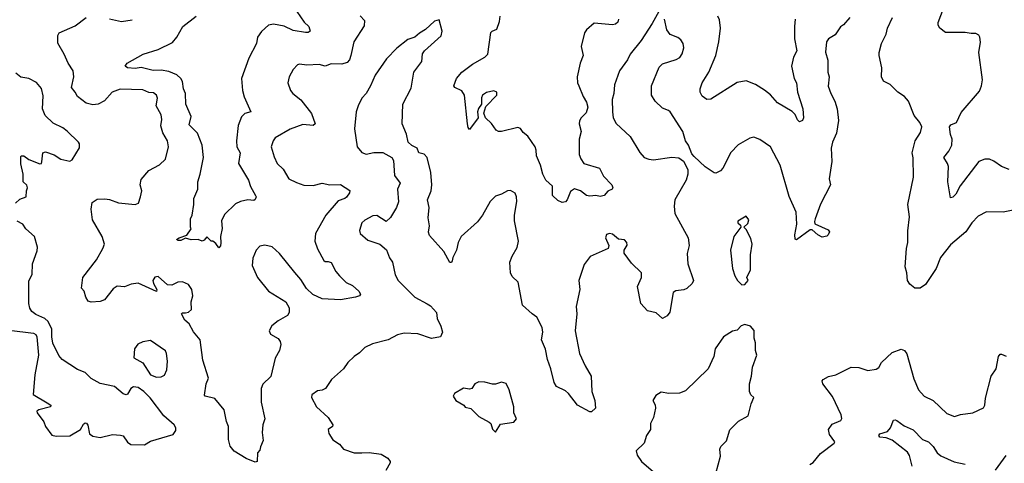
# Model space of a CAD drawing. Extents: x 1995161 to 2088924, y 769148 to 906007.
# Tile 157 of 256: x 2043575 to 2050053, y 800603 to 803521. Entities that reach past the tile are written whole.
import ezdxf

# ---------------------------------------------------------------- set-up
doc = ezdxf.new("R2010")
doc.units = 0

msp = doc.modelspace()

# ---------------------------------------------------------------- linework, layer by layer
at = {"layer": '0CON20XD'}
for points in [[(2045375, 803609.2), (2045447.5, 803505), (2045477.5, 803475), (2045486.7, 803445), (2045473.8, 803436.2), (2045455, 803435.8), (2045375, 803449.7), (2045315, 803477.3), (2045245, 803491.5), (2045211.2, 803485), (2045165, 803444.2), (2045138.9, 803405), (2045133.6, 803365), (2045083, 803267), (2045034.3, 803135), (2045040, 803055), (2045052.4, 803012.4), (2045096, 802915), (2045055, 802904.2), (2045035, 802881.2), (2045011.4, 802825), (2045001.1, 802725), (2045004.5, 802684.5), (2045024.4, 802645), (2045014, 802575), (2045079.2, 802465), (2045094.1, 802424.1), (2045126.7, 802365), (2045130, 802355), (2045123, 802337), (2045115, 802332.5), (2045075, 802336.2), (2045027.5, 802325), (2044995, 802308.8), (2044921.2, 802238.8), (2044902.3, 802197.7), (2044906.9, 802146.9), (2044896.2, 802095), (2044898, 802052), (2044895, 802032.5), (2044885, 802020), (2044865, 802048.8), (2044845, 802063.3), (2044833.9, 802063.9), (2044805, 802092.5), (2044789.5, 802070.5), (2044775, 802063.3), (2044750, 802075), (2044703.3, 802073.3), (2044665, 802083.8), (2044635, 802069.2), (2044618.3, 802068.3), (2044607.5, 802075), (2044623.8, 802085), (2044675, 802102.5), (2044702.5, 802145), (2044697.5, 802155), (2044698.3, 802211.7), (2044708.8, 802235), (2044720.8, 802305), (2044720, 802345), (2044746.2, 802405), (2044747.1, 802455), (2044763.1, 802505), (2044783.3, 802615), (2044776.4, 802695), (2044744.6, 802775), (2044689.1, 802829.1), (2044703.5, 802885), (2044667.8, 802965), (2044666.7, 803035), (2044652.1, 803065), (2044645.5, 803115), (2044635.8, 803135), (2044607.7, 803157.7), (2044555, 803180.7), (2044505, 803188), (2044452.6, 803187.4), (2044375, 803206), (2044335, 803200.8), (2044284.5, 803204.5), (2044268, 803215), (2044281.2, 803235), (2044386.2, 803295), (2044485, 803324.5), (2044579.5, 803370.5), (2044609.2, 803405), (2044647.1, 803475), (2044735, 803544.5)], [(2047780, 803575), (2047736.2, 803495), (2047663.8, 803385), (2047591.2, 803295), (2047574.1, 803255.9), (2047522, 803185), (2047487.9, 803092.1), (2047484.3, 803035), (2047472.5, 802995), (2047474.2, 802915.8), (2047479.2, 802875), (2047498.3, 802838.3), (2047591.7, 802751.7), (2047655, 802647.5), (2047683.3, 802615), (2047715, 802602.5), (2047745, 802600), (2047865.8, 802615.8), (2047911.2, 802611.2), (2047941.2, 802591.2), (2047970, 802535), (2047970, 802505), (2047959.2, 802465), (2047886, 802335), (2047880, 802295), (2047886, 802245), (2047972.5, 802085), (2047978.6, 802035), (2047967.3, 801982.7), (2047970.6, 801915), (2048008, 801805), (2047998.8, 801785), (2047965, 801752.5), (2047945, 801744.4), (2047892.1, 801737.9), (2047873.2, 801726.8), (2047852.1, 801597.9), (2047835, 801573.8), (2047804.4, 801554.4)], [(2050085, 802535.8), (2050035, 802554.3), (2049985, 802590.8), (2049955, 802602.9), (2049925, 802604.3), (2049885, 802588.1), (2049761.6, 802428.4), (2049735, 802373.8), (2049715, 802353.3), (2049700, 802350), (2049681.1, 802455), (2049685.6, 802555), (2049680, 802575), (2049654.3, 802615), (2049688.6, 802655), (2049706.9, 802695), (2049710, 802735), (2049698.9, 802765), (2049691.9, 802815), (2049701.1, 802828.9), (2049737.5, 802845), (2049769.5, 802910.5), (2049889.9, 803050.1), (2049902.9, 803085), (2049908.8, 803125), (2049885.7, 803305), (2049896.8, 803373.2), (2049892.9, 803405), (2049885, 803418), (2049865, 803430.6), (2049835, 803429.5), (2049795, 803437.5), (2049665, 803437.3), (2049628.5, 803465), (2049617.1, 803485), (2049618.3, 803501.7), (2049652, 803595)], [(2045815, 803546), (2045842.9, 803515), (2045840.7, 803480.7), (2045774.3, 803375), (2045754.3, 803284.3), (2045744, 803256), (2045730.2, 803239.8), (2045695, 803228.6), (2045625, 803231.4), (2045584.2, 803214.2), (2045545, 803225.7), (2045465, 803221.4), (2045415, 803228.8), (2045403.3, 803225), (2045375, 803193.3), (2045348.8, 803145), (2045338.8, 803105), (2045355.8, 803055), (2045370.8, 803035), (2045425, 802994), (2045495, 802903.3), (2045518.9, 802835), (2045505.3, 802824.7), (2045438.2, 802831.8), (2045355, 802801.5), (2045256.7, 802743.3), (2045242.5, 802725), (2045228.9, 802685), (2045248, 802618), (2045268.6, 802575), (2045307.4, 802537.4), (2045345, 802473.8), (2045395, 802449.2), (2045445, 802431.4), (2045505, 802430), (2045565, 802446), (2045614.5, 802434.5), (2045685, 802437.1), (2045746.3, 802396.3), (2045745, 802382), (2045725, 802354.5), (2045714.2, 802345), (2045670.7, 802329.3), (2045588, 802235), (2045520, 802115), (2045516.7, 802065), (2045534, 802014), (2045575, 801937.5), (2045585, 801930), (2045605, 801931.2), (2045625, 801923.8), (2045655.5, 801865), (2045678.9, 801835), (2045723.1, 801793.1), (2045765, 801773.3), (2045806.7, 801735), (2045817.5, 801715), (2045810, 801705), (2045785, 801696.2), (2045685, 801677.5), (2045565, 801683.8), (2045504, 801714), (2045461.6, 801751.6), (2045425, 801810.8), (2045385, 801856.9), (2045285, 801982.2), (2045235, 802026.7), (2045188.3, 802038.3), (2045155, 802031.4), (2045131.4, 802005), (2045108.3, 801951.7), (2045104.2, 801905), (2045140, 801825), (2045211.2, 801735), (2045325.6, 801665.6), (2045348, 801625), (2045348, 801595), (2045336.2, 801575), (2045275, 801540), (2045232.7, 801507.3), (2045216.7, 801475), (2045225, 801452.5), (2045275, 801423.3), (2045288.8, 801405), (2045292, 801385), (2045284, 801345), (2045256.2, 801295), (2045227.1, 801172.9), (2045175, 801123.3), (2045164.3, 801095), (2045164.3, 801005), (2045186.9, 800895), (2045174.2, 800855), (2045170, 800805), (2045177.3, 800752.7), (2045159.3, 800710.7), (2045155, 800690), (2045138.3, 800671.7), (2045136.7, 800615), (2045125, 800610), (2045065, 800633.8), (2044985, 800682.5), (2044958.8, 800715), (2044948.8, 800758.8), (2044949.4, 800845), (2044935, 800877.5), (2044920, 800955), (2044858.9, 801028.9), (2044794.1, 801044.1), (2044790, 801050), (2044801.2, 801125), (2044817.7, 801162.3), (2044780.3, 801280.3), (2044762.5, 801415), (2044718.1, 801468.1), (2044689.4, 801519.4), (2044661.2, 801545), (2044638.8, 801585), (2044645, 801593.3), (2044665, 801591.5), (2044685, 801597.9), (2044705.6, 801615), (2044704, 801666), (2044714.6, 801705.4), (2044708.2, 801745), (2044685, 801778.2), (2044645, 801796.4), (2044615, 801793.5), (2044575, 801773.5), (2044546.8, 801776.8), (2044485, 801830.8), (2044463.6, 801826.4), (2044451.1, 801805), (2044454.4, 801785), (2044476, 801745), (2044475, 801732.5), (2044355, 801788), (2044308.2, 801781.8), (2044265, 801762.9), (2044215, 801767.1), (2044188.9, 801751.1), (2044133, 801677), (2044105, 801667.5), (2044045, 801662.5), (2044025, 801670), (2044010, 801695), (2043998, 801735), (2043982, 801755), (2043990, 801825), (2044079.3, 801940.7), (2044121.9, 802015), (2044132.2, 802045), (2044118.2, 802095), (2044054.6, 802204.6), (2044045.8, 802275), (2044051.2, 802318.8), (2044085, 802340.6), (2044135, 802342.9), (2044165, 802338.2), (2044225, 802315.6), (2044335, 802306.2), (2044356.7, 802315), (2044369.2, 802355), (2044379.2, 802395), (2044368, 802435), (2044375, 802470), (2044425, 802528), (2044495, 802565.8), (2044535, 802604), (2044553.3, 802685), (2044547.8, 802725), (2044517.6, 802777.6), (2044503.6, 802823.6), (2044509.6, 802865), (2044506.4, 802895), (2044472.5, 802955), (2044481.1, 803005), (2044475, 803024), (2044455, 803039.5), (2044425, 803042.5), (2044385, 803058.5), (2044235, 803062.9), (2044182.9, 803045), (2044132, 802988), (2044091.1, 802965), (2044055, 802961.1), (2044011.9, 802971.9), (2043955.5, 803015), (2043940, 803045), (2043915, 803074), (2043930.4, 803145), (2043926.7, 803185), (2043892.9, 803235), (2043868, 803295), (2043825.8, 803365.8), (2043826.4, 803416.4), (2043835, 803433.8), (2043939.3, 803480.7), (2044011.2, 803535)], [(2044165, 803527.5), (2044245, 803508.6), (2044315, 803520.9)], [(2047804.4, 801554.4), (2047761.9, 801591.9), (2047705.7, 801605), (2047661.2, 801655), (2047639.4, 801765), (2047665.8, 801824.2), (2047666.5, 801855), (2047599.6, 801919.6), (2047552, 801985), (2047552.5, 802005), (2047571.7, 802038.3), (2047570, 802055), (2047555, 802072.5), (2047515, 802076.7), (2047475, 802110.8), (2047455, 802114.2), (2047435, 802107.5), (2047429.4, 802085), (2047451.2, 802035), (2047447.5, 802015), (2047327.8, 801962.2), (2047289.3, 801910.7), (2047254.4, 801805), (2047260, 801745), (2047235.6, 801635), (2047240, 801585), (2047230, 801475), (2047258.8, 801325), (2047295, 801243.8), (2047335.6, 801175.6), (2047338.6, 801075), (2047359.4, 801015), (2047363.8, 800965), (2047337.7, 800942.3), (2047325, 800941.2), (2047245, 800984.3), (2047185, 801062.5), (2047165, 801079.2), (2047107, 801107), (2047091.5, 801135), (2047068.9, 801225), (2047046.7, 801285), (2047033.6, 801353.6), (2047008.9, 801415), (2047017.3, 801465), (2047012.2, 801495), (2046978, 801565), (2046945.6, 801585.6), (2046883.9, 801643.9), (2046855, 801793.8), (2046815, 801832.5), (2046803.3, 801855), (2046798.6, 801925), (2046813.9, 801966.1), (2046848.6, 802021.4), (2046856.4, 802063.6), (2046831.4, 802198.6), (2046831.4, 802235), (2046845.6, 802325), (2046844, 802355), (2046835, 802380), (2046805, 802396.7), (2046783.9, 802396.1), (2046745, 802373.3), (2046705, 802360), (2046670, 802325), (2046620.8, 802235), (2046587.9, 802192.1), (2046479.2, 802095), (2046458.6, 802055), (2046449.2, 802005), (2046423.5, 801956.5), (2046420, 801935), (2046415, 801924.5), (2046405, 801923.5), (2046365, 801996), (2046271.7, 802101.7), (2046263.9, 802123.9), (2046272, 802165), (2046262.3, 802217.7), (2046268, 802285), (2046258.8, 802335), (2046282.9, 802395), (2046286.9, 802435), (2046280.8, 802515), (2046256, 802615), (2046235, 802636.2), (2046200, 802645), (2046190, 802675), (2046153.9, 802693.9), (2046130, 802715), (2046118.8, 802768.8), (2046091.9, 802835), (2046096.7, 802965), (2046149.5, 803070.5), (2046168.6, 803175), (2046220.8, 803245), (2046225, 803296.7), (2046237.5, 803315), (2046348, 803415), (2046353.9, 803446.1), (2046335, 803520), (2046305, 803511.2), (2046244.5, 803455.5), (2046205, 803433.1), (2046175, 803405.7), (2046129.1, 803390.9), (2046055.4, 803334.6), (2045987.2, 803262.8), (2045913.1, 803155), (2045883.5, 803085), (2045853.8, 803036.2), (2045825.8, 803005), (2045800.8, 802955), (2045788, 802915), (2045777.5, 802802.5), (2045794.4, 802685), (2045825, 802648.1), (2045855, 802636.9), (2045905, 802647.1), (2045965, 802646.2), (2046023.3, 802615), (2046033.8, 802595), (2046040.8, 802495), (2046077.1, 802445), (2046061.4, 802405), (2046067.9, 802322.1), (2046054, 802285), (2046015, 802218.8), (2045985, 802193.8), (2045925, 802233.8), (2045899.3, 802230.7), (2045845, 802201.2), (2045825.9, 802184.1), (2045810, 802135), (2045814, 802115), (2045865, 802070), (2045944.2, 802044.2), (2045987.5, 802007.5), (2046007.5, 801955), (2046027.1, 801925), (2046045, 801843.3), (2046064.6, 801804.6), (2046175, 801695.8), (2046255, 801651.9), (2046277.8, 801637.8), (2046317.1, 801595), (2046321.8, 801555), (2046345.7, 801505), (2046356.2, 801465), (2046342.5, 801435), (2046285, 801423.1), (2046195, 801454.4), (2046105, 801459.2), (2046061.3, 801448.7), (2046000, 801415), (2045895, 801388.8), (2045845, 801363.8), (2045810.3, 801329.7), (2045775, 801306.2), (2045733.3, 801265), (2045706.2, 801225), (2045626.1, 801153.9), (2045586.7, 801095), (2045565.8, 801084.2), (2045535, 801078.8), (2045496.4, 801053.6), (2045493.8, 801035), (2045526.9, 800975), (2045603.3, 800905), (2045636, 800855), (2045632.5, 800845), (2045603.8, 800825), (2045609.7, 800799.7), (2045635, 800756.2), (2045677.9, 800727.9), (2045705.7, 800695.7), (2045775, 800671.4), (2045825, 800670.6), (2045874.2, 800674.2), (2045952.9, 800662.9), (2045996.4, 800636.4), (2046013.3, 800615), (2046013.3, 800605), (2045984, 800555)], [(2047515.4, 803525), (2047510.9, 803505), (2047495, 803491.3), (2047475, 803486.1), (2047355, 803497.8), (2047305, 803454.2), (2047291.9, 803435), (2047268.5, 803345), (2047282.9, 803285), (2047263.3, 803235), (2047243.3, 803145), (2047245.5, 803105.5), (2047254.4, 803085), (2047281.8, 803015), (2047305, 802978.6), (2047312.8, 802945), (2047302.6, 802907.4), (2047269.1, 802875), (2047257.3, 802855), (2047256.4, 802835), (2047269.6, 802785), (2047255.6, 802735.6), (2047256.7, 802635), (2047266.7, 802605), (2047285.9, 802575.9), (2047388.8, 802545), (2047415, 802491.2), (2047471.2, 802435), (2047476.7, 802415), (2047472.5, 802405), (2047445, 802392.5), (2047420, 802365), (2047395, 802357.5), (2047365, 802364.4), (2047325, 802360.4), (2047305, 802364.5), (2047265, 802395.6), (2047225, 802408.8), (2047199.5, 802390.5), (2047176.2, 802335), (2047165, 802323.3), (2047145, 802317.5), (2047115, 802332.5), (2047080, 802365), (2047080, 802425), (2047035.8, 802465.8), (2047016.1, 802505), (2047001.2, 802565), (2046975.4, 802625), (2046973.3, 802663.3), (2046965.5, 802685), (2046917.1, 802755), (2046887.8, 802777.8), (2046870, 802805), (2046852.1, 802812.1), (2046745, 802784.4), (2046725, 802785.8), (2046709.6, 802795), (2046678.1, 802838.1), (2046638.5, 802875), (2046629.1, 802905), (2046640.9, 802949.1), (2046714.6, 803025), (2046714.5, 803044.5), (2046695, 803052.1), (2046645, 803041.5), (2046619.5, 803025), (2046612.9, 803007.1), (2046612.5, 802965), (2046593, 802937), (2046586.2, 802915), (2046592.3, 802875), (2046535, 802797.5), (2046525, 802812.5), (2046521.1, 802835), (2046500.8, 803025), (2046483.1, 803053.1), (2046436.7, 803075), (2046432, 803085), (2046449.4, 803135), (2046483.1, 803175), (2046555, 803228.9), (2046634.3, 803275), (2046654.2, 803295), (2046674.2, 803435.8), (2046683.9, 803446.1), (2046715, 803457.5), (2046730.8, 803509.2), (2046735.8, 803545)], [(2049037.5, 803535), (2048993.9, 803486.1), (2048975, 803473.3), (2048939.7, 803420.3), (2048895.9, 803394.1), (2048883.3, 803375), (2048876.4, 803306.4), (2048892, 803255), (2048890.8, 803175), (2048901.4, 803145), (2048894.6, 803084.6), (2048912, 803035), (2048938.8, 802985), (2048954.1, 802934.1), (2048961.2, 802858.8), (2048948.6, 802775), (2048922, 802715), (2048913.8, 802675), (2048918.8, 802588.8), (2048900, 802475), (2048910, 802435), (2048842.8, 802307.2), (2048808.8, 802211.2), (2048803.9, 802193.9), (2048807, 802177), (2048895, 802138), (2048902, 802125), (2048895, 802106.7), (2048885, 802096.7), (2048855, 802090), (2048825, 802106), (2048788.6, 802138.6), (2048775, 802139.2), (2048685, 802073.3), (2048677, 802077), (2048673.8, 802105), (2048687.5, 802175), (2048682.5, 802255), (2048637.7, 802357.7), (2048578.1, 802565), (2048514.5, 802684.5), (2048445, 802733.8), (2048405, 802748.8), (2048377.7, 802742.3), (2048302.7, 802697.3), (2048253, 802647), (2048201.2, 802545), (2048185, 802526.7), (2048155, 802511.2), (2048143, 802513), (2048085, 802552), (2048011.4, 802621.4), (2047998, 802638), (2047975.8, 802695), (2047956.2, 802725), (2047937.5, 802785), (2047855, 802914), (2047844.5, 802924.5), (2047805, 802938), (2047755.6, 802985.6), (2047731.2, 803025), (2047730.8, 803085), (2047781.1, 803208.9), (2047805, 803230), (2047895, 803259.2), (2047917.9, 803272.1), (2047933.7, 803296.3), (2047944.4, 803335), (2047940.8, 803365), (2047925, 803388.8), (2047905, 803403.3), (2047855, 803423.3), (2047833.3, 803455), (2047816.2, 803525)], [(2048676.7, 803523.3), (2048671.5, 803475), (2048671.5, 803395), (2048688.2, 803315), (2048665.4, 803275), (2048653.8, 803215), (2048670.9, 803135), (2048686, 803105), (2048692.8, 803045), (2048726.8, 802935), (2048732, 802875), (2048725, 802856.7), (2048705, 802850), (2048691.4, 802861.4), (2048676.4, 802896.4), (2048658, 802918), (2048561.4, 802975), (2048515, 803025.7), (2048475, 803057.1), (2048416.2, 803095), (2048355, 803119.2), (2048295, 803108.6), (2048122.3, 802997.7), (2048095, 802996.2), (2048065, 803018.8), (2048052.5, 803045), (2048052, 803065), (2048065.7, 803105), (2048110, 803175), (2048154.6, 803285.4), (2048175.5, 803375), (2048185.5, 803465), (2048179.8, 803519.8), (2048167.1, 803545)], [(2050132.5, 802272.5), (2050045, 802255.8), (2049935, 802256.9), (2049881.3, 802228.7), (2049840, 802185), (2049800.8, 802125), (2049699.2, 802040.8), (2049634, 801956), (2049605.3, 801884.7), (2049535, 801778.6), (2049500, 801755), (2049465, 801754.3), (2049430.3, 801780.3), (2049415.7, 801805.7), (2049411.9, 801855), (2049400.6, 801895), (2049410, 802015), (2049418.6, 802055), (2049419.1, 802130.9), (2049430, 802225), (2049418, 802305), (2049455.7, 802485.7), (2049452.3, 802612.3), (2049445.9, 802645.9), (2049467.5, 802725), (2049501.7, 802778.3), (2049510.8, 802815), (2049498, 802845), (2049460.3, 802890.3), (2049423.3, 802985), (2049395.9, 803015.9), (2049352.5, 803045), (2049302, 803095), (2049257.3, 803117.3), (2049244.3, 803145), (2049247.1, 803205), (2049228.6, 803285), (2049230, 803305), (2049246, 803365), (2049275.8, 803425), (2049284, 803465), (2049318, 803535)], [(2043546.1, 802313.9), (2043575, 802340), (2043616.7, 802355), (2043619.2, 802395), (2043626.9, 802415), (2043622.3, 802432.3), (2043597.5, 802455), (2043597.5, 802505), (2043582.7, 802572.7), (2043581.2, 802618.8), (2043585, 802626), (2043602.5, 802625), (2043635, 802601.2), (2043708.3, 802571.7), (2043717.5, 802575), (2043721.2, 802585), (2043726, 802644), (2043745, 802650.8), (2043800.9, 802630.9), (2043845, 802603.5), (2043905, 802589.2), (2043920.3, 802599.7), (2043968.3, 802678.3), (2043968, 802705), (2043962, 802715), (2043887.9, 802787.9), (2043859.1, 802809.1), (2043795, 802839.4), (2043741.3, 802891.3), (2043724, 802935), (2043729.5, 803020.5), (2043718.9, 803068.9), (2043685, 803106.7), (2043635, 803133.8), (2043583, 803143), (2043548.6, 803168.6)], [(2048325, 801777.5), (2048345, 801780), (2048367.5, 801805), (2048360, 801825), (2048383.3, 801875), (2048382, 801975), (2048394.2, 802045), (2048385, 802082.5), (2048355, 802140), (2048340, 802155), (2048365, 802180), (2048372.5, 802205), (2048355, 802227.5), (2048300, 802195), (2048300, 802185), (2048318.3, 802168.3), (2048320, 802155), (2048273.8, 802095), (2048250.8, 802005), (2048264, 801885), (2048280, 801835), (2048297.5, 801805), (2048325, 801777.5)], [(2044395, 800723.3), (2044435, 800748), (2044585, 800793.3), (2044602.3, 800817.7), (2044601.9, 800835), (2044590.5, 800855), (2044524, 800914), (2044434.1, 801034.1), (2044392.5, 801075), (2044355, 801100.5), (2044322.5, 801105), (2044306.7, 801095), (2044285, 801057.5), (2044275, 801053.3), (2044255, 801060), (2044198.3, 801108.3), (2044105, 801128), (2044045, 801161.2), (2044005, 801200), (2043955, 801220.8), (2043854.5, 801284.5), (2043832.6, 801312.6), (2043793.6, 801393.6), (2043785.7, 801434.3), (2043785.7, 801485), (2043761.2, 801535), (2043740, 801555), (2043680.9, 801580.9), (2043655, 801602), (2043642.4, 801622.4), (2043634.4, 801655), (2043634, 801804), (2043655.8, 801845), (2043658.8, 801915), (2043689.7, 802000.3), (2043692, 802025), (2043671.2, 802095), (2043615, 802146.2), (2043595.7, 802175.7), (2043557.5, 802195)], [(2048154.3, 800535), (2048185, 800650), (2048180.8, 800695), (2048187.5, 800712.5), (2048225, 800750), (2048247.6, 800822.4), (2048305, 800880), (2048367.5, 800915), (2048387.1, 800992.9), (2048406, 801035), (2048384.2, 801054.2), (2048376, 801075), (2048375.8, 801125), (2048390, 801175), (2048395.8, 801235), (2048425.8, 801315), (2048416.2, 801345), (2048416.2, 801395), (2048406.7, 801425), (2048407.3, 801477.3), (2048382.5, 801505), (2048345.9, 801515.9), (2048322.7, 801507.3), (2048295, 801478.8), (2048265, 801472), (2048205, 801434), (2048150.8, 801355), (2048142.5, 801305), (2048103.8, 801225), (2047955, 801080), (2047915, 801063.8), (2047845, 801061.2), (2047795, 801070), (2047760.7, 801049.3), (2047740, 801015), (2047756.4, 800986.4), (2047758, 800965), (2047744.4, 800905), (2047726.2, 800865), (2047725.6, 800825), (2047699.2, 800785), (2047683.8, 800735), (2047630, 800685), (2047636.4, 800656.4), (2047666.7, 800615), (2047745.7, 800545.7)], [(2043505, 801479.4), (2043665, 801459.2), (2043680.5, 801450.5), (2043687.9, 801435), (2043699.2, 801315), (2043674.2, 801185), (2043663.9, 801055), (2043755, 800999.5), (2043780, 800985), (2043776.7, 800975), (2043701.2, 800955), (2043688, 800945), (2043689.2, 800935), (2043734.3, 800875), (2043745.6, 800845), (2043787.1, 800787.1), (2043815, 800780.6), (2043905, 800783.1), (2043975.6, 800825), (2043995, 800861.2), (2044005, 800868.8), (2044015, 800866.2), (2044023, 800853), (2044035, 800796.2), (2044055, 800781.4), (2044105, 800771.4), (2044185, 800792.5), (2044238, 800788), (2044255, 800783.3), (2044285, 800741.2), (2044305, 800726.2), (2044395, 800723.3)], [(2044475, 801170), (2044505, 801172.5), (2044528.3, 801181.7), (2044542.5, 801217.5), (2044546.4, 801275), (2044540.6, 801325), (2044533, 801343), (2044435, 801410), (2044385, 801401.9), (2044353.1, 801386.9), (2044330.8, 801355), (2044326.2, 801296.2), (2044385, 801262.9), (2044435.5, 801185.5), (2044475, 801170)], [(2048773.1, 800595), (2048795, 800608.1), (2048843.4, 800666.6), (2048933.5, 800735), (2048937.5, 800745), (2048902.6, 800792.6), (2048897.2, 800825), (2048920.9, 800859.1), (2048978.5, 800885), (2048983.5, 800896.5), (2048980.6, 800920.6), (2048922.7, 801042.7), (2048858.8, 801125), (2048854.4, 801145), (2048862, 801155), (2048896.6, 801173.4), (2048945, 801184.2), (2049045, 801236), (2049095, 801232), (2049156.1, 801213.9), (2049208.8, 801221.2), (2049226.8, 801233.2), (2049245, 801266.2), (2049315, 801332.5), (2049375, 801352.9), (2049395.5, 801345.5), (2049412.6, 801322.6), (2049458.7, 801158.7), (2049488, 801085), (2049525, 801044), (2049585, 801016), (2049675, 800930.8), (2049725, 800911.2), (2049765, 800923.8), (2049845.8, 800934.2), (2049915, 800966.7), (2049924, 800985), (2049929.4, 801030.6), (2049966.9, 801175), (2049998.6, 801225), (2050015.7, 801304.3), (2050025, 801320), (2050035, 801321.2), (2050065, 801307.1)], [(2046705, 800807.5), (2046739.3, 800860.7), (2046825, 800873.8), (2046842.5, 800895), (2046826.7, 800935), (2046825.8, 800975), (2046795.8, 801085), (2046775, 801128), (2046745, 801136.2), (2046705, 801123.8), (2046685, 801123.8), (2046635.9, 801135.9), (2046595, 801138), (2046570, 801125), (2046550, 801095), (2046535, 801091.2), (2046495, 801097.5), (2046435, 801062.5), (2046427.5, 801045), (2046443.3, 801015), (2046496.1, 800986.1), (2046505, 800972.5), (2046543.6, 800963.6), (2046595, 800910), (2046664.1, 800874.1), (2046673.9, 800863.9), (2046685, 800827.5), (2046705, 800807.5)], [(2049446.2, 800585), (2049430, 800655), (2049416.7, 800675), (2049314.7, 800754.7), (2049275, 800769.4), (2049235, 800774.4), (2049228, 800785), (2049235, 800797.5), (2049285, 800811.4), (2049303.3, 800835), (2049324.5, 800885.5), (2049335, 800888.8), (2049345, 800884), (2049395, 800848.5), (2049453.9, 800823.9), (2049515, 800760), (2049555, 800744.3), (2049585, 800713.3), (2049611.9, 800671.9), (2049635, 800652.7), (2049722.4, 800612.4), (2049795, 800596.4)], [(2049995, 800558), (2050064.4, 800655)]]:
    msp.add_lwpolyline(points, dxfattribs=at)

doc.saveas('drawing.dxf')
